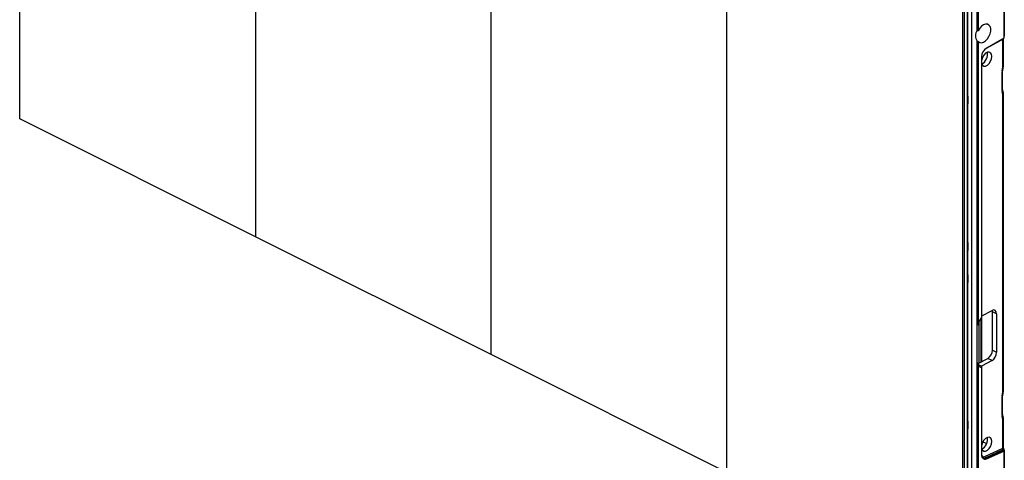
# Model space of a CAD drawing. Header units: millimetres. Extents: x -1086 to 4901, y 927 to 9917.
# Tile 43 of 85: x -283 to 160, y 7986 to 8184. Entities that reach past the tile are written whole.
import ezdxf

# ---------------------------------------------------------------- set-up
doc = ezdxf.new("R2010")
doc.units = ezdxf.units.MM

# ---------------------------------------------------------------- blocks, each defined once
blk = doc.blocks.new('2')
at = {"color": 7, "linetype": 'Continuous', "lineweight": 25}
for p, q in [((-212.14, -40.07), (-212.14, 252.21)), ((-106.07, 199.18), (-106.07, -93.1)), ((0, -146.14), (0, 146.15)), ((106.06, -199.17), (106.06, 93.11)), ((212.13, 40.08), (212.13, -252.2)), ((212.84, 40.43), (212.84, -251.85)), ((214.25, 41.14), (214.25, -251.14)), ((214.58, -250.68), (214.58, 41.06)), ((216.35, -249.8), (216.35, 41.94)), ((218.7, -0.24), (218.7, 43.26)), ((219.17, 43.35), (219.17, -0.47)), ((230.7, 10.01), (230.7, -3.89)), ((230.94, 9.84), (230.94, -2.91)), ((218.7, -0.24), (219.17, -0.47)), ((222.85, -8.38), (230.51, -4.06)), ((230.7, -3.89), (222.94, -8.27)), ((230.54, -16.43), (230.54, -4.03)), ((218.7, -132.59), (218.7, -5.14)), ((219.17, -5.37), (218.7, -5.14)), ((219.17, -5.37), (219.17, -132.82)), ((220.72, -12.25), (220.72, -129.55)), ((220.76, -129.42), (220.76, -12.15)), ((229.96, -18.46), (230.26, -16.78)), ((230.22, -18.3), (230.52, -16.61)), ((229.92, -27.35), (229.92, -18.91)), ((230.19, -27.01), (230.19, -18.56)), ((214.49, -29.96), (214.49, -33.43)), ((230.26, -29.12), (229.96, -27.75)), ((230.51, -28.56), (230.21, -27.19)), ((230.26, -162.92), (230.26, -29.12)), ((230.54, -162.58), (230.54, -28.77)), ((-106.07, -93.1), (-212.14, -40.07)), ((0, -146.14), (-106.07, -93.1)), ((214.49, -95.78), (214.49, -99.25)), ((214.49, -110.29), (214.49, -113.75)), ((220.76, -128.74), (225.42, -126.28)), ((227.49, -127.79), (225.57, -126.83)), ((225.57, -144.15), (225.57, -126.83)), ((227.49, -127.79), (227.49, -145.11)), ((218.7, -149.91), (218.7, -132.59)), ((218.7, -132.59), (219.17, -132.82)), ((219.55, -149.92), (219.55, -131.15)), ((106.06, -199.17), (0, -146.14)), ((225.57, -144.15), (227.49, -145.11)), ((218.7, -199.42), (218.7, -149.91)), ((219.17, -150.15), (218.7, -149.91)), ((219.15, -150.13), (223.51, -147.84)), ((219.17, -150.15), (219.17, -199.66)), ((225.42, -148.8), (220.6, -151.34)), ((225.42, -148.8), (223.51, -147.84)), ((220.6, -151.65), (220.61, -151.66)), ((220.72, -151.87), (220.72, -191.24)), ((220.76, -191.14), (220.76, -151.81)), ((229.96, -164.61), (230.26, -162.92)), ((230.22, -164.44), (230.52, -162.75)), ((229.92, -173.49), (229.92, -165.05)), ((230.19, -173.15), (230.19, -164.7)), ((214.49, -176.11), (214.49, -179.57)), ((230.26, -175.26), (229.96, -173.89)), ((230.51, -174.7), (230.21, -173.33)), ((230.26, -188.21), (230.26, -175.26)), ((230.54, -187.86), (230.54, -174.91)), ((221.32, -185.3), (223.02, -186.16)), ((222.23, -191.91), (230.26, -188.21)), ((229.97, -189.11), (222.57, -192.52)), ((222.62, -192.55), (230.18, -189.26)), ((222.94, -192.99), (230.7, -189.61)), ((230.7, -189.61), (230.7, -203.51)), ((230.94, -189.08), (230.94, -189.78)), ((230.94, -189.78), (230.94, -202.53)), ((222.57, -192.52), (222.62, -192.55))]:
    blk.add_line(p, q, dxfattribs=at)
at = {"color": 8, "linetype": 'Continuous', "lineweight": 25}
for p, q in [((230.26, -16.78), (230.26, -4.2)), ((220.59, -149.37), (220.59, -129.66)), ((220.64, -129.62), (220.64, -149.35)), ((219.22, -150.64), (220.6, -151.34)), ((220.6, -151.34), (220.6, -151.65))]:
    blk.add_line(p, q, dxfattribs=at)
at = {"color": 7, "linetype": 'Continuous', "lineweight": 25, "flags": 128}
for points in [[(219.17, -5.37), (219.85, -5.8), (220.67, -5.88), (221.58, -5.61), (222.49, -5.02), (223.33, -4.15), (224.03, -3.07), (224.54, -1.88), (224.8, -0.67), (224.8, 0.45), (224.54, 1.4), (224.03, 2.09), (223.33, 2.47), (222.49, 2.5), (221.58, 2.18), (220.67, 1.54), (219.85, 0.63), (219.17, -0.47)], [(220.72, -151.87), (220.4, -151.89), (220.1, -151.83), (219.83, -151.7), (219.6, -151.5), (219.42, -151.24), (219.28, -150.92), (219.2, -150.55), (219.17, -150.15)], [(220.72, -191.24), (220.76, -191.76), (220.89, -192.22), (221.09, -192.6), (221.36, -192.89), (221.7, -193.08), (222.08, -193.16), (222.5, -193.13), (222.94, -192.99)]]:
    blk.add_lwpolyline(points, dxfattribs=at)
at = {"color": 8, "linetype": 'Continuous', "lineweight": 25, "flags": 128}
for points in [[(230.26, -16.78), (230.38, -16.75), (230.46, -16.7), (230.51, -16.64), (230.52, -16.61)], [(229.96, -18.46), (230.07, -18.43), (230.16, -18.38), (230.21, -18.33), (230.22, -18.3)], [(230.26, -162.92), (230.38, -162.89), (230.46, -162.84), (230.51, -162.79), (230.52, -162.75)], [(229.96, -164.61), (230.07, -164.57), (230.16, -164.53), (230.21, -164.47), (230.22, -164.44)], [(230.42, -188.6), (230.54, -188.55), (230.63, -188.51), (230.71, -188.5), (230.75, -188.51), (230.76, -188.52)]]:
    blk.add_lwpolyline(points, dxfattribs=at)
at = {"color": 7, "linetype": 'Continuous', "lineweight": 25}
for centre, radius, start, end in [((222.49, -2.69), 4.51, 147.0945, 212.9055), ((225.57, -12.35), 4.86, 122.8265, 178.8095), ((222.75, -8.21), 0.2, 300.6795, 343.5339), ((220.61, -12.14), 0.151, 316.5797, 358.3616), ((229.54, -16.43), 1, 349.7997, 0), ((229.54, -28.77), 1, 0, 12.5185), ((223.71, -132.96), 4.53, 131.2241, 178.2496), ((229.54, -162.58), 1, 349.7997, 0), ((229.54, -174.91), 1, 0, 12.5185), ((230.34, -189.21), 0.611, 12.2144, 82.7219), ((229.94, -189.08), 1, 0, 34.1441), ((220.61, -191.13), 0.151, 316.5797, 358.3616), ((222.91, -191.93), 0.683, 178.2971, 240.2685), ((222.28, -193.13), 0.675, 11.7206, 59.3804)]:
    blk.add_arc(centre, radius, start, end, dxfattribs=at)
at = {"color": 8, "linetype": 'Continuous', "lineweight": 25}
for centre, radius, start, end in [((230.11, -16.38), 0.429, 290.5634, 352.2625), ((229.77, -18.5), 0.431, 290.6298, 351.6961), ((213.23, -30), 1.26, 1.7012, 35.9677), ((214.28, -30.43), 0.509, 65.9081, 93.6803), ((229.77, -26.95), 0.429, 290.5634, 352.2625), ((229.64, -27.27), 0.58, 303.926, 7.8311), ((229.94, -28.63), 0.58, 303.9209, 7.8902), ((230.11, -28.71), 0.429, 290.5634, 352.2625), ((214.28, -33.89), 0.509, 65.9081, 93.6803), ((214.03, -33.49), 0.46, 297.99, 7.2706), ((213.23, -95.82), 1.26, 1.7012, 35.9677), ((214.28, -96.25), 0.509, 65.9081, 93.6803), ((214.28, -99.71), 0.509, 65.9081, 93.6803), ((214.03, -99.3), 0.46, 297.99, 7.2706), ((213.23, -110.33), 1.26, 1.7012, 35.9677), ((214.28, -110.75), 0.509, 65.9081, 93.6803), ((214.28, -114.22), 0.509, 65.9081, 93.6803), ((214.03, -113.81), 0.46, 297.99, 7.2706), ((230.11, -162.52), 0.429, 290.5634, 352.2625), ((229.77, -164.64), 0.431, 290.6298, 351.6961), ((213.23, -176.14), 1.26, 1.7012, 35.9677), ((214.28, -176.57), 0.509, 65.9081, 93.6803), ((229.77, -173.09), 0.429, 290.5634, 352.2625), ((229.64, -173.41), 0.58, 303.926, 7.8311), ((229.94, -174.78), 0.58, 303.9209, 7.8902), ((230.11, -174.86), 0.429, 290.5634, 352.2625), ((214.28, -180.03), 0.509, 65.9081, 93.6803), ((214.03, -179.63), 0.46, 297.99, 7.2706), ((230.11, -187.8), 0.429, 290.5634, 352.2625), ((221.97, -191.3), 1.41, 245.1624, 297.4128)]:
    blk.add_arc(centre, radius, start, end, dxfattribs=at)
at = {"color": 7, "linetype": 'Continuous', "lineweight": 25}
for centre, major_axis, ratio, start_param, end_param in [((223.01, -13.23), (1.46, 3.07), 0.596178, 2.51663, 8.253364), ((221.1, -12.28), (1.46, 3.07), 0.596178, 3.686001, 5.714555), ((231.3, -18.18), (0.86, 1.81), 0.596178, 1.998426, 2.243404), ((231.3, -26.63), (0.86, 1.81), 0.596178, 2.243404, 2.488383), ((225.42, -128.88), (1.29, 2.71), 0.596178, 5.384997, 6.955793), ((223.51, -127.92), (1.29, 2.71), 0.596178, 5.384997, 5.62924), ((223.51, -145.24), (1.29, 2.71), 0.596178, 3.814201, 5.384997), ((225.42, -146.2), (1.29, 2.71), 0.596178, 3.814201, 5.384997), ((220.6, -148.74), (1.29, 2.71), 0.596178, 3.809838, 3.814201), ((231.3, -164.32), (0.86, 1.81), 0.596178, 1.998426, 2.243404), ((231.3, -172.77), (0.86, 1.81), 0.596178, 2.243404, 2.488383), ((223.01, -186.44), (1.46, 3.07), 0.596178, 2.51663, 8.253364), ((221.1, -185.48), (1.46, 3.07), 0.596178, 3.686001, 5.714555), ((229.94, -188.7), (0.687, 0.763), 0.310043, 4.431523, 5.102614), ((230.6, -188.39), (-0.245, 0.437), 0.530879, 0.864657, 1.762993)]:
    blk.add_ellipse(centre, major_axis=major_axis, ratio=ratio, start_param=start_param, end_param=end_param, dxfattribs=at)
at = {"color": 8, "linetype": 'Continuous', "lineweight": 25}
for centre, major_axis, ratio, start_param, end_param in [((222.32, -189.7), (1.07, 2.26), 0.596178, 2.641784, 3.761841), ((222.68, -189.87), (1.3, 2.71), 0.598898, 3.131403, 3.763762)]:
    blk.add_ellipse(centre, major_axis=major_axis, ratio=ratio, start_param=start_param, end_param=end_param, dxfattribs=at)
at = {"color": 7, "linetype": 'Continuous', "lineweight": 25}
for points, knots in [([(230.51, -4.05), (230.55, -4.03), (230.62, -3.99), (230.68, -3.92), (230.71, -3.89)], [0, 0, 0, 0, 0.480821, 1, 1, 1, 1]), ([(230.71, -3.89), (230.78, -3.73), (230.84, -3.57), (230.9, -3.33), (230.91, -3.24), (230.93, -3.08), (230.94, -2.99), (230.94, -2.91)], [0, 0, 0, 0, 0.5, 0.5, 0.75, 0.75, 1, 1, 1, 1]), ([(230.19, -18.56), (230.19, -18.54), (230.19, -18.46), (230.21, -18.37), (230.22, -18.3)], [0, 0, 0, 0, 0.249423, 1, 1, 1, 1]), ([(230.21, -27.19), (230.21, -27.18), (230.2, -27.13), (230.2, -27.06), (230.19, -27.01)], [0, 0, 0, 0, 0.251649, 1, 1, 1, 1]), ([(220.72, -129.55), (220.74, -129.51), (220.76, -129.47), (220.76, -129.43), (220.75, -129.42)], [0, 0, 0, 0, 0.815296, 1, 1, 1, 1]), ([(220.6, -151.34), (220.51, -151.39), (220.46, -151.44), (220.46, -151.55), (220.51, -151.61), (220.6, -151.65)], [0, 0, 0, 0, 0.5, 0.5, 1, 1, 1, 1]), ([(220.61, -151.66), (220.69, -151.69), (220.73, -151.74), (220.77, -151.81), (220.76, -151.85), (220.72, -151.87)], [0, 0, 0, 0, 0.5, 0.5, 1, 1, 1, 1]), ([(230.19, -164.7), (230.19, -164.68), (230.19, -164.6), (230.21, -164.51), (230.22, -164.44)], [0, 0, 0, 0, 0.2494232, 1, 1, 1, 1]), ([(230.21, -173.33), (230.21, -173.32), (230.2, -173.28), (230.2, -173.2), (230.19, -173.15)], [0, 0, 0, 0, 0.2516493, 1, 1, 1, 1]), ([(230.18, -189.26), (230.11, -189.21), (230.05, -189.16), (229.98, -189.11), (229.98, -189.11), (229.98, -189.11), (229.97, -189.11)], [0, 0, 0, 0, 0.0003541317, 0.0003541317, 0.0003541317, 0.0003634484, 0.0003634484, 0.0003634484, 0.0003634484]), ([(230.71, -189.6), (230.64, -189.53), (230.56, -189.46), (230.42, -189.38), (230.37, -189.35), (230.29, -189.32), (230.26, -189.3), (230.21, -189.28), (230.19, -189.27), (230.18, -189.26)], [0, 0, 0, 0, 0.5, 0.5, 0.75, 0.75, 0.875, 0.875, 1, 1, 1, 1]), ([(230.76, -188.52), (230.73, -188.46), (230.66, -188.34), (230.58, -188.15), (230.54, -187.97), (230.54, -187.9), (230.54, -187.86)], [0, 0, 0, 0, 0.25029, 0.533359, 0.787972, 1, 1, 1, 1]), ([(230.71, -189.6), (230.78, -189.64), (230.84, -189.67), (230.9, -189.72), (230.91, -189.73), (230.93, -189.76), (230.94, -189.77), (230.94, -189.78)], [0, 0, 0, 0, 0.5, 0.5, 0.75, 0.75, 1, 1, 1, 1]), ([(221.4, -192.55), (221.33, -192.53), (221.14, -192.45), (220.92, -192.1), (220.77, -191.6), (220.76, -191.25), (220.76, -191.14)], [0, 0, 0, 0, 0.1717916, 0.5182507, 0.8524389, 1, 1, 1, 1])]:
    blk.add_open_spline(points, degree=3, knots=knots, dxfattribs=at)
for points in [[(230.71, -3.89), (230.71, -3.89), (230.7, -3.89), (230.7, -3.89)], [(230.71, -189.6), (230.71, -189.6), (230.7, -189.61), (230.7, -189.61)]]:
    blk.add_open_spline(points, degree=3, dxfattribs=at)

msp = doc.modelspace()

# ---------------------------------------------------------------- block references
msp.add_blockref('2', (-71.183, 8179.823))

doc.saveas('drawing.dxf')
